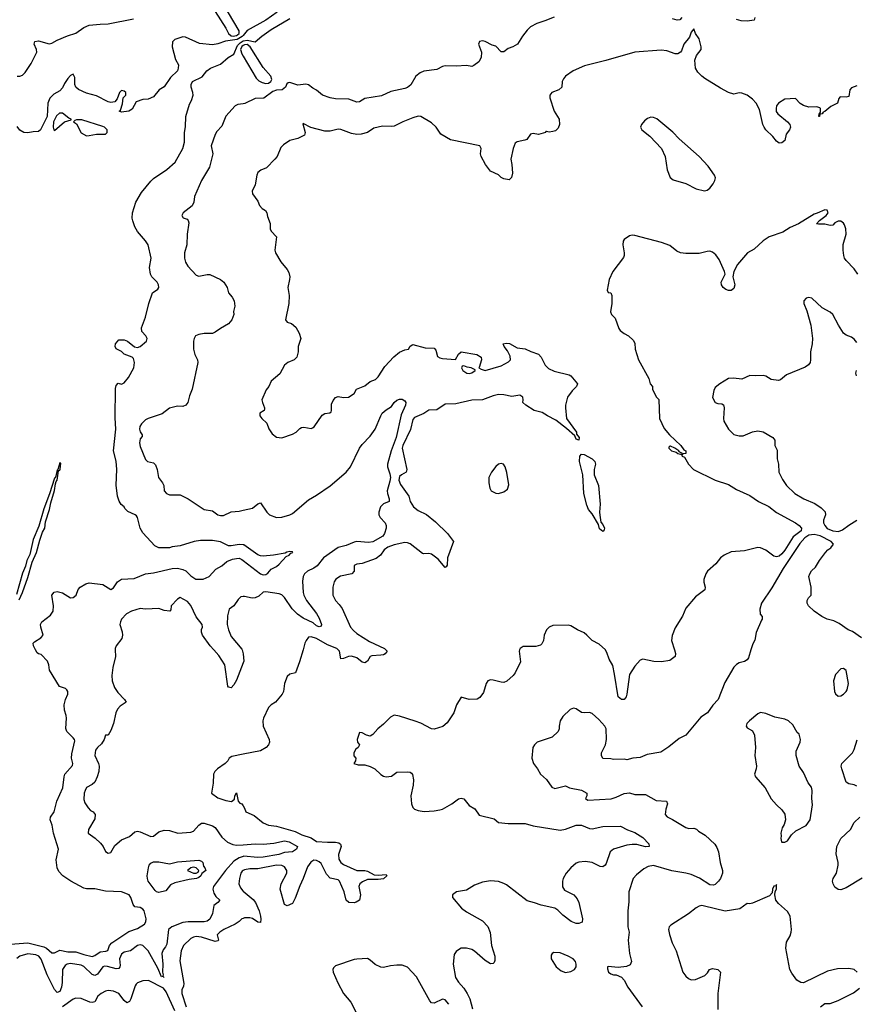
# Model space of a CAD drawing. Header units: inches. Extents: x 1384664 to 1536621, y 460766 to 646467.
# Tile 171 of 256: x 1458329 to 1464586, y 527350 to 534713. Entities that reach past the tile are written whole.
import ezdxf

# ---------------------------------------------------------------- set-up
doc = ezdxf.new("R2010")
doc.units = ezdxf.units.IN
doc.header["$MEASUREMENT"] = 0
for name, color, linetype in [('B4552', 7, 'Continuous'), ('B4553', 7, 'Continuous'), ('B4562', 7, 'Continuous'), ('B4563', 7, 'Continuous')]:
    doc.layers.add(name, color=color, linetype=linetype)

msp = doc.modelspace()

# ---------------------------------------------------------------- linework, layer by layer
at = {"layer": 'B4552', "color": 5}
for points, elevation in [([(1458261.1, 527798.9), (1458390, 527809.9), (1458510, 527780.3), (1458530, 527770), (1458570, 527735.8), (1458590, 527734.5), (1458630, 527756), (1458690, 527742.1), (1458750, 527743.2), (1458810, 527721.8), (1458871.2, 527708.8), (1458890, 527715), (1458930, 527742.6), (1458973.4, 527746.6), (1458987.9, 527752.1), (1458999.6, 527790), (1459018.3, 527810), (1459146.1, 527893.9), (1459210, 527916.7), (1459263.7, 527950), (1459272.9, 527967.1), (1459275.6, 527990), (1459259, 528050), (1459250, 528061.6), (1459230, 528074), (1459190, 528078), (1459177.1, 528097.1), (1459160.4, 528150), (1459146.8, 528170), (1459089.5, 528190.5), (1458970, 528196.3), (1458890, 528212.7), (1458830, 528214.4), (1458810, 528219.5), (1458710.5, 528270), (1458653, 528310), (1458622.6, 528342.6), (1458610, 528370.7), (1458602.2, 528430), (1458619, 528510), (1458582.2, 528630), (1458572.9, 528690), (1458557.1, 528730), (1458558.8, 528750), (1458588.2, 528790), (1458606.7, 528870), (1458652.8, 528970), (1458660.7, 529050), (1458668, 529070), (1458723.1, 529136.9), (1458725.6, 529150), (1458717.4, 529190), (1458717.9, 529222.1), (1458740.5, 529320.5), (1458740.2, 529330), (1458730, 529343.1), (1458682.4, 529390), (1458673.7, 529413.7), (1458679.7, 529490), (1458678, 529510), (1458664.2, 529550), (1458660.7, 529590), (1458671.1, 529630), (1458689.2, 529670), (1458688.9, 529690), (1458682.5, 529702.5), (1458671.3, 529711.3), (1458627.3, 529727.3), (1458552.9, 529850), (1458547.4, 529890), (1458536.5, 529916.5), (1458490, 529966), (1458470.7, 529970.7), (1458458.8, 529978.8), (1458448.1, 530000)], 640), ([(1459044.2, 530000), (1459044.6, 529950), (1459025.6, 529870), (1459019.3, 529810), (1459021.1, 529770), (1459039.4, 529719.4), (1459063, 529683), (1459112.7, 529630), (1459125.3, 529610), (1459080.2, 529579.8), (1459061.5, 529558.5), (1459049.1, 529530), (1459030, 529449), (1459010, 529397.2), (1458990, 529364), (1458970, 529362), (1458960.3, 529330), (1458941.8, 529298.2), (1458910.5, 529270), (1458897.1, 529250), (1458892, 529210), (1458919.4, 529150), (1458923.5, 529130), (1458921.1, 529090), (1458909.6, 529050.4), (1458890, 529011.3), (1458870, 528993.7), (1458830, 528970.8), (1458818.2, 528950), (1458812.3, 528930), (1458810, 528882), (1458817.4, 528857.4), (1458840.3, 528820.3), (1458859.8, 528799.8), (1458878, 528790), (1458894, 528770), (1458890, 528738), (1458843.1, 528656.9), (1458840.5, 528630), (1458892.7, 528592.7), (1458934.3, 528554.3), (1458953.4, 528530), (1458970, 528494), (1458990, 528480.5), (1459010, 528484.9), (1459041.3, 528538.7), (1459090, 528580.5), (1459150, 528606), (1459190, 528640.7), (1459210, 528644), (1459230, 528639.1), (1459310, 528604.9), (1459330, 528607.3), (1459370, 528639.1), (1459410, 528652.4), (1459450, 528650.5), (1459510.9, 528629.1), (1459610, 528637.6), (1459630, 528644.4), (1459670, 528690.3), (1459690, 528705.7), (1459710, 528704.9), (1459770, 528684.4), (1459790, 528672.7), (1459840.7, 528600.7), (1459883.8, 528563.8), (1459924.2, 528544.2), (1459950, 528539.7), (1460000, 528543.3)], 660), ([(1460000, 529904.2), (1459950, 529774.5), (1459930, 529738.4), (1459910, 529717.6), (1459890, 529722), (1459886, 529730), (1459862.9, 529890), (1459819.6, 529959.6), (1459781.2, 530000)], 660), ([(1459991.9, 530000), (1460000, 529970.9)], 660), ([(1460000, 529220.3), (1459915.5, 529204.5), (1459896, 529190), (1459886, 529170), (1459866, 529150), (1459807.7, 529110), (1459787.7, 529090), (1459778, 529070), (1459775.2, 529004.8), (1459764, 528930), (1459810, 528894), (1459870, 528873.4), (1459913.6, 528866.4), (1459935.3, 528884.7), (1459938, 528910), (1459950, 528932), (1459962, 528870), (1459975.3, 528855.3), (1459990.7, 528850), (1460000, 528834.6)], 680), ([(1460000, 528455.6), (1459970, 528445.3), (1459930, 528419.9), (1459867.4, 528350), (1459779.8, 528230), (1459774.6, 528210), (1459781.1, 528181.1), (1459796.4, 528156.4), (1459824.9, 528130), (1459810, 528111.8), (1459780.3, 528090), (1459771.2, 528030), (1459750, 527985.7), (1459730, 527971.8), (1459710, 527967.9), (1459590, 527966.7), (1459550, 527961.4), (1459467.2, 527930), (1459441.8, 527910), (1459430, 527799.3), (1459420.7, 527779.3), (1459401.4, 527758.6), (1459393.2, 527730), (1459399.2, 527650), (1459397.4, 527590), (1459403.1, 527570), (1459400.4, 527560.4), (1459410, 527549.8), (1459399.5, 527559.5), (1459390, 527555.8), (1459361.4, 527621.4), (1459290, 527750.7), (1459250, 527789.7), (1459230, 527794.3), (1459210, 527789.6), (1459158, 527750), (1459110, 527739.7), (1459090, 527724.7), (1459075.5, 527690), (1459079.7, 527640.3), (1459078.6, 527630), (1459070, 527617.6), (1459050, 527614.9), (1458986.1, 527633.9), (1458964.1, 527635.9), (1458950, 527629.8), (1458910, 527576.4), (1458890, 527566.7), (1458870, 527574.1), (1458810, 527631.8), (1458790, 527642), (1458710, 527654), (1458683.8, 527650), (1458670, 527641.1), (1458650.1, 527609.9), (1458647, 527513), (1458641.6, 527478.4), (1458630, 527446), (1458610, 527438.9), (1458590, 527460.8), (1458535, 527570), (1458490, 527688.3), (1458472.5, 527710), (1458450, 527719.2), (1458390, 527726.8), (1458330.4, 527710), (1458307.5, 527692.5)], 660), ([(1460000, 528350.2), (1459993.5, 528346.5), (1459982.5, 528330), (1459972.1, 528290), (1459968.3, 528250), (1459980.6, 528220.6), (1459997.6, 528197.6), (1460000, 528195.6)], 680), ([(1460000, 527992.7), (1459990, 527988.7), (1459971.3, 527970), (1459940.3, 527950), (1459856.4, 527910), (1459824.7, 527890), (1459806.7, 527870), (1459816.4, 527830), (1459810, 527824.2), (1459790, 527820.9), (1459690, 527852.7), (1459650, 527857.5), (1459630, 527853.2), (1459610, 527841.1), (1459554.6, 527790), (1459536.6, 527750), (1459525.7, 527674.3), (1459555.5, 527504.5), (1459554.4, 527485.6), (1459541.5, 527458.5), (1459543, 527430), (1459574.9, 527330)], 680), ([(1459490, 527301.8), (1459424.4, 527444.5), (1459404.5, 527470), (1459292.2, 527527.8), (1459250, 527526.2), (1459210, 527511.7), (1459200.2, 527499.8), (1459192.4, 527487.6), (1459159.8, 527390), (1459150, 527372.2), (1459130, 527361.5), (1459110, 527377.7), (1459069.6, 527430), (1459030, 527447.6), (1458990, 527452.1), (1458970, 527448.6), (1458937.6, 527430), (1458914, 527410), (1458890, 527367.6), (1458870, 527363.1), (1458854.1, 527365.9), (1458790, 527392.8), (1458750, 527394.8), (1458730, 527388), (1458650, 527330.6)], 680)]:
    msp.add_lwpolyline(points, dxfattribs=dict(at, elevation=elevation))
at = {"layer": 'B4552', "color": 5, "elevation": 640}
for points in [[(1459370, 528186.2), (1459351.7, 528191.7), (1459341.4, 528201.4), (1459290.8, 528270), (1459283.9, 528290), (1459282.5, 528310), (1459292.1, 528370), (1459297.6, 528390), (1459310, 528406), (1459330, 528415), (1459370, 528416), (1459450, 528400.8), (1459510, 528414.9), (1459670, 528427.6), (1459690, 528419.5), (1459699.5, 528410), (1459703.6, 528383.6), (1459714, 528370), (1459720.5, 528350), (1459691.9, 528328.1), (1459684.9, 528310), (1459670, 528298.4), (1459651, 528290), (1459596.3, 528283.7), (1459490, 528259.7), (1459457.6, 528242.4), (1459422.4, 528197.6)], [(1459630, 528375.6), (1459608.3, 528371.7), (1459584.7, 528350), (1459630, 528330.7), (1459650, 528330.7), (1459662.7, 528337.3), (1459669.3, 528350), (1459650, 528371.6)]]:
    msp.add_lwpolyline(points, close=True, dxfattribs=at)
at = {"layer": 'B4553', "color": 5}
for points, elevation in [([(1459750, 534836.2), (1459870.6, 534650.6), (1459891.9, 534610), (1459910, 534592.9), (1459924.6, 534590), (1459950, 534594.4), (1459958.8, 534601.2), (1459969.7, 534610), (1459970.3, 534630.3), (1459770, 534970)], 660), ([(1458310, 534291), (1458330, 534291), (1458350, 534298.8), (1458370, 534317.3), (1458414.4, 534385.6), (1458456.4, 534470), (1458454, 534490), (1458438.3, 534530), (1458441.2, 534550), (1458470, 534554.7), (1458550, 534533.7), (1458570, 534538.8), (1458610, 534560.8), (1458687.5, 534592.5), (1458750, 534612.9), (1458810, 534654), (1458850, 534671.8), (1458930, 534681.1), (1458990, 534681.8), (1459179.5, 534720.5)], 660), ([(1460000, 534595), (1459993.3, 534586.7), (1459955.8, 534564.2), (1459867.2, 534552.8), (1459810, 534532.3), (1459770, 534525.5), (1459674.9, 534534.9), (1459570, 534583.8), (1459550, 534586), (1459490, 534566.4), (1459472.5, 534547.5), (1459469.8, 534510), (1459495.6, 534415.6), (1459516.6, 534376.6), (1459515.4, 534350), (1459508.8, 534330), (1459458.2, 534281.8), (1459410, 534212), (1459371.1, 534188.9), (1459330, 534136), (1459290, 534118.8), (1459250, 534116), (1459200.2, 534099.8), (1459170, 534044.7), (1459146, 534030), (1459090, 534022), (1459074, 534030), (1459082, 534038), (1459096.9, 534083.1), (1459102, 534130), (1459122, 534150), (1459122, 534170), (1459110, 534178), (1459090, 534184.7), (1459075.3, 534170), (1459058, 534122), (1459039.7, 534100.3), (1459010, 534093.7), (1458990, 534099.5), (1458903.4, 534143.4), (1458830, 534164), (1458770, 534190.6), (1458748.4, 534210), (1458740.4, 534230), (1458741.1, 534281.1), (1458730, 534306), (1458710, 534296.3), (1458690, 534273), (1458664, 534236), (1458650, 534204.9), (1458630, 534180.5), (1458584, 534156), (1458554.1, 534125.8), (1458540.5, 534090), (1458534.5, 533990), (1458485.1, 533890), (1458470, 533876.4), (1458430, 533875.8), (1458390, 533867.9), (1458361, 533870), (1458330, 533886.3), (1458310, 533915.3)], 640), ([(1460000, 530786.7), (1459970, 530788.9), (1459910, 530777.6), (1459890, 530778.5), (1459830, 530809.4), (1459770, 530819), (1459680.7, 530819.3), (1459634, 530810), (1459530, 530778), (1459470, 530771.3), (1459450, 530764.7), (1459370, 530764.7), (1459339.6, 530779.6), (1459250, 530876), (1459230.5, 530910.5), (1459210.6, 530990), (1459202, 531002), (1459191.8, 531011.8), (1459136.7, 531036.7), (1459116.7, 531056.7), (1459110, 531070.8), (1459088.2, 531088.2), (1459072.2, 531112.2), (1459061.3, 531150), (1459051.7, 531231.7), (1459054.7, 531350), (1459051.2, 531411.2), (1459030.8, 531490), (1459049.3, 531650.7), (1459044.3, 531735.7), (1459045.5, 531954.5), (1459050, 531978), (1459066, 531994), (1459090, 531988.7), (1459110, 531998), (1459143.5, 532036.5), (1459182.8, 532110), (1459186.8, 532150), (1459179.8, 532179.8), (1459170.9, 532190.9), (1459110, 532212), (1459090, 532232), (1459051.6, 532251.6), (1459042, 532270), (1459044.7, 532290), (1459070, 532319.3), (1459110, 532319.6), (1459135.1, 532310), (1459186.8, 532266.8), (1459210, 532262.7), (1459230, 532269.2), (1459276.3, 532310), (1459283, 532330), (1459273.4, 532350), (1459241.7, 532381.7), (1459240.3, 532410), (1459270.2, 532489.8), (1459294, 532590), (1459323, 532670), (1459362, 532698), (1459370.6, 532710), (1459367.7, 532730), (1459358, 532750), (1459318, 532790), (1459307, 532810), (1459300.7, 532859.3), (1459312.4, 532930), (1459290.3, 533030), (1459270, 533060.7), (1459210, 533130.4), (1459190, 533165.5), (1459175, 533210), (1459170.9, 533230), (1459172.5, 533270), (1459198.3, 533350), (1459239.3, 533420.7), (1459310, 533506.9), (1459330, 533526.6), (1459430, 533594), (1459491.4, 533648.6), (1459550, 533749.3), (1459562.5, 533797.5), (1459562, 533870), (1459568.9, 533911.1), (1459572.4, 533990), (1459598.8, 534081.2), (1459613.4, 534110), (1459625.5, 534150), (1459624, 534170), (1459611, 534210), (1459611, 534230), (1459621.6, 534250), (1459692.8, 534287.2), (1459728.1, 534330), (1459756, 534350), (1459830, 534381.4), (1459889.2, 534430.8), (1459930, 534456.2), (1459959.1, 534520.9), (1459978.6, 534541.4), (1460000, 534554.2)], 640), ([(1460000, 534519.7), (1459990, 534513.6), (1459981, 534490), (1459990, 534456.9), (1460000, 534440.1)], 660), ([(1460000, 534084.6), (1459960.9, 534079.1), (1459941.6, 534070), (1459870, 533991.5), (1459842, 533918), (1459802.3, 533877.7), (1459790, 533855.1), (1459762.3, 533770), (1459772.6, 533710), (1459748.7, 533610), (1459688.7, 533510), (1459637, 533390), (1459630.4, 533349.6), (1459618.7, 533321.3), (1459551, 533270), (1459541, 533250), (1459551.1, 533231.1), (1459582, 533222), (1459590, 533212), (1459593.8, 533193.8), (1459582.7, 533110), (1459578.6, 533030), (1459562.7, 532970), (1459560.6, 532930), (1459570, 532900.5), (1459587.1, 532870), (1459650, 532801.8), (1459670, 532794.4), (1459730, 532807.6), (1459750, 532807), (1459830.7, 532770), (1459857.1, 532750), (1459880.7, 532710), (1459890.8, 532670), (1459918.3, 532638.3), (1459933.7, 532610), (1459937.6, 532570), (1459928.4, 532530), (1459930.4, 532510), (1459914.9, 532470), (1459890, 532439.5), (1459830, 532405.1), (1459790, 532375.6), (1459770, 532366.3), (1459710, 532366), (1459670, 532359.6), (1459644.9, 532350), (1459633.4, 532330), (1459628.7, 532310), (1459628, 532250), (1459639.1, 532210), (1459659.1, 532170), (1459662, 532150), (1459618.4, 531950), (1459598.8, 531901.2), (1459585.5, 531850), (1459570.5, 531830), (1459550, 531820.7), (1459510, 531823.7), (1459450, 531809.4), (1459393.7, 531766.3), (1459290, 531731.1), (1459270, 531720.5), (1459240.9, 531690), (1459228.9, 531670), (1459225.3, 531650), (1459230.4, 531630.4), (1459246, 531610), (1459244.7, 531595.3), (1459230, 531578), (1459226, 531550), (1459230, 531522), (1459270, 531424.7), (1459284.7, 531410), (1459330, 531398.8), (1459344.1, 531384.1), (1459356.3, 531350), (1459368.2, 531290), (1459398, 531250), (1459406.4, 531230), (1459410.5, 531190), (1459427.3, 531170), (1459450, 531159.5), (1459530, 531159.3), (1459590.3, 531130.3), (1459710, 531050.6), (1459770, 531040.5), (1459810, 531010.4), (1459830, 531004.9), (1459853.3, 531006.7), (1459910, 531033.4), (1459970, 531038), (1460000, 531045)], 660), ([(1458325.6, 530374.4), (1458351.2, 530430), (1458390, 530542.4), (1458422.5, 530657.5), (1458454.6, 530730), (1458478.6, 530821.4), (1458500.2, 530879.8), (1458516.5, 530910), (1458522.1, 530957.9), (1458552.5, 531050), (1458561, 531099.1), (1458590, 531193.2), (1458596.6, 531243.4), (1458601.2, 531258.8), (1458610.6, 531270), (1458620.2, 531339.7), (1458630, 531344.2), (1458632.2, 531352.2), (1458636.7, 531396.7), (1458630, 531399.1), (1458614, 531350), (1458618, 531342), (1458610, 531347.7), (1458599.4, 531300.6), (1458593.6, 531286.4), (1458590, 531286), (1458552.9, 531167.1), (1458510, 531056.3), (1458473.5, 530926.5), (1458430, 530825.5), (1458406.1, 530713.9), (1458383.7, 530670), (1458372.1, 530627.9), (1458350, 530574.9), (1458304.8, 530415.2)], 620), ([(1458448.1, 530000), (1458433, 530030), (1458430.6, 530050), (1458439.5, 530060.5), (1458487.3, 530090), (1458505.5, 530110), (1458486.7, 530170), (1458485.2, 530190), (1458494.9, 530210), (1458560.6, 530259.4), (1458580.3, 530290), (1458582.3, 530330), (1458570.8, 530410), (1458587.5, 530432.5), (1458610, 530437.2), (1458650, 530426.6), (1458710, 530389.6), (1458730, 530392), (1458750.4, 530410), (1458767.3, 530452.7), (1458780.5, 530470), (1458824.4, 530495.5), (1458850, 530502), (1458950, 530489.7), (1459010, 530451.8), (1459030, 530464.7), (1459059.7, 530510), (1459090, 530528.6), (1459185, 530535), (1459270, 530569.9), (1459330, 530576.3), (1459470, 530609.9), (1459510, 530611.3), (1459550, 530602.7), (1459571.7, 530591.7), (1459610, 530554), (1459647.3, 530530), (1459701, 530530), (1459745.3, 530550), (1459796.8, 530603.2), (1459840.3, 530630), (1459878.4, 530661.6), (1459921.2, 530678.8), (1459950, 530685.1), (1459970, 530685.4), (1459990, 530675.8), (1460000, 530668.2)], 640), ([(1459781.2, 530000), (1459752.7, 530030), (1459697.2, 530110), (1459687.8, 530132.2), (1459687.7, 530152.3), (1459695.1, 530170), (1459692.7, 530190), (1459650, 530247.8), (1459610, 530331.8), (1459583.5, 530363.5), (1459530, 530392.8), (1459510, 530379.7), (1459461.6, 530330), (1459458.8, 530301.2), (1459451.1, 530288.9), (1459410, 530296), (1459369.3, 530309.3), (1459270, 530306), (1459230, 530309.2), (1459164.7, 530290), (1459128, 530270), (1459091, 530230), (1459082, 530210), (1459077.3, 530190), (1459096.5, 530136.5), (1459099, 530110), (1459093.6, 530086.4), (1459051.8, 530030), (1459044.2, 530010), (1459044.2, 530000)], 660), ([(1460000, 530399.3), (1459983.6, 530396.4), (1459962, 530378), (1459930, 530329), (1459896, 530304), (1459884.2, 530255.8), (1459882, 530190), (1459890.3, 530150), (1459910, 530100.4), (1459990, 530006.8), (1459991.9, 530000)], 660)]:
    msp.add_lwpolyline(points, dxfattribs=dict(at, elevation=elevation))
at = {"layer": 'B4553', "color": 5, "elevation": 640}
for points in [[(1458650, 534015.4), (1458626.5, 534013.5), (1458605.5, 533994.5), (1458583.2, 533950), (1458578.4, 533910), (1458584, 533890), (1458590, 533884.9), (1458664, 533950), (1458714.6, 533965.4), (1458715.3, 533970), (1458696.6, 533976.6)], [(1458795.1, 533964.9), (1458755.2, 533964.8), (1458740.5, 533959.5), (1458731, 533950), (1458754.4, 533934.4), (1458790, 533867.3), (1458830, 533844), (1458850, 533847.3), (1458903.5, 533856.5), (1458970, 533857.6), (1458983.6, 533870), (1458983, 533890), (1458962.4, 533910), (1458950, 533915.7)]]:
    msp.add_lwpolyline(points, close=True, dxfattribs=at)
at = {"layer": 'B4562', "color": 5}
for points, elevation in [([(1460448, 530000), (1460422.3, 529910), (1460391.5, 529828.5), (1460350, 529819.8), (1460330, 529800.5), (1460310.3, 529750), (1460301.3, 529690), (1460291.6, 529668.4), (1460242.8, 529610), (1460210, 529589.5), (1460190.3, 529569.7), (1460153.4, 529490), (1460147.7, 529470), (1460148.9, 529430), (1460194.9, 529330), (1460197.1, 529310), (1460190.5, 529290), (1460173, 529270), (1460130, 529244.7), (1460000, 529220.3)], 680), ([(1460000, 529970.9), (1460000.2, 529970), (1460004.4, 529915.6), (1460000, 529904.2)], 660), ([(1461067.1, 530000), (1461077.1, 529990), (1461061.3, 529970), (1461050, 529964.8), (1461030, 529959.9), (1460963.2, 529956.8), (1460950.1, 529949.9), (1460930, 529916.4), (1460910, 529903.2), (1460890, 529909.8), (1460850, 529942), (1460810, 529952.6), (1460788.2, 529951.8), (1460750, 529937.1), (1460730, 529934.5), (1460720.2, 529990), (1460710.5, 530000)], 680), ([(1462068.1, 530000), (1462065.3, 529990), (1462073.4, 529910), (1462035.3, 529830), (1462020.5, 529810), (1461972.5, 529767.5), (1461950, 529756.9), (1461930, 529758), (1461870, 529774.3), (1461850, 529775.4), (1461830.3, 529769.7), (1461818, 529750), (1461798.5, 529681.5), (1461770, 529643.7), (1461750, 529632.3), (1461690, 529629.2), (1461630, 529648), (1461595.8, 529590), (1461576.9, 529530), (1461525.5, 529454.5), (1461492.8, 529427.2), (1461430, 529407), (1461410, 529409.5), (1461330, 529452), (1461287.9, 529467.9), (1461170, 529506), (1461130, 529511.5), (1461101.6, 529498.4), (1461050, 529445.6), (1461006.4, 529410), (1460970, 529367.6), (1460950, 529355.6), (1460922.6, 529362.6), (1460890, 529381.2), (1460870, 529382), (1460854, 529330), (1460856, 529310), (1460870.8, 529290), (1460860.7, 529270), (1460843, 529257), (1460829.1, 529230), (1460829.1, 529209.1), (1460843, 529190), (1460840.4, 529170), (1460828.4, 529150), (1460861.7, 529141.7), (1460910, 529139.8), (1460950, 529128.9), (1460985.7, 529110), (1461030, 529068.4), (1461050, 529055.9), (1461070, 529051.2), (1461110, 529057.4), (1461150, 529085.3), (1461230, 529088.9), (1461250, 529084.9), (1461258.6, 529078.6), (1461267.5, 529067.5), (1461273.1, 529030), (1461272, 528990), (1461253.4, 528910), (1461259.3, 528850), (1461270, 528820.7), (1461282.8, 528810), (1461310, 528798.7), (1461353.1, 528793.1), (1461430, 528797.3), (1461470, 528804.4), (1461490, 528810.2), (1461560.5, 528850), (1461610, 528885.8), (1461631.9, 528891.9), (1461650, 528885.7), (1461690, 528837.6), (1461732.1, 528812.1), (1461765.2, 528765.2), (1461878.3, 528738.3), (1461908.8, 528708.8), (1461982.1, 528702.1), (1462110, 528701.5), (1462170, 528683.8), (1462370, 528651.8), (1462410, 528659.7), (1462490, 528690.9), (1462530, 528690.2), (1462590, 528664.9), (1462610, 528663.2), (1462690, 528679.7), (1462822.8, 528682.8), (1462875.6, 528655.6), (1462930, 528634.6), (1462990, 528598.5), (1463034.3, 528550), (1463035.5, 528530), (1463010, 528526.9), (1462944.3, 528544.3), (1462910, 528545.2), (1462870, 528539.9), (1462769.2, 528510.8), (1462745.8, 528490), (1462715.7, 528404.3), (1462708.3, 528391.7), (1462690, 528378.3), (1462670, 528380.9), (1462610, 528410.5), (1462558.3, 528418.3), (1462510, 528412.6), (1462490, 528404.8), (1462450.1, 528370), (1462416.2, 528330), (1462392.7, 528290), (1462387.9, 528270), (1462387.9, 528227.9), (1462404.1, 528204.1), (1462473, 528170), (1462498.5, 528138.5), (1462511.7, 528111.7), (1462538.5, 527990), (1462534.5, 527965.5), (1462510, 527954), (1462490, 527955.1), (1462454.5, 527970), (1462390, 528016.4), (1462354.3, 528054.3), (1462330, 528068), (1462230, 528090.9), (1462179.3, 528110), (1462123.2, 528123.2), (1461970, 528242.4), (1461950, 528254.1), (1461910, 528267.8), (1461850, 528272.7), (1461790, 528262.7), (1461730, 528240.8), (1461670, 528202.5), (1461596, 528190), (1461564.9, 528170), (1461564.9, 528150), (1461634.4, 528070), (1461670, 528042.3), (1461790, 527973.4), (1461830, 527932.4), (1461846.5, 527886.5), (1461857.6, 527790), (1461883.2, 527710), (1461882, 527678), (1461876.9, 527663.1), (1461870, 527655.1), (1461850, 527653.3), (1461810, 527678.8), (1461730, 527747), (1461710, 527758.9), (1461670, 527770.8), (1461631.3, 527768.7), (1461617.4, 527762.6), (1461594, 527746), (1461578.5, 527721.5), (1461570.6, 527650), (1461588.9, 527550), (1461610, 527516), (1461651.4, 527471.4), (1461676.6, 527430), (1461694.3, 527390), (1461715.1, 527315.1)], 720), ([(1463798.2, 530000), (1463779.4, 529940.6), (1463770, 529927.3), (1463750, 529913.6), (1463710, 529903.5), (1463689.2, 529890.8), (1463669.3, 529870.7), (1463602.2, 529757.8), (1463553.1, 529630), (1463512.6, 529587.4), (1463473.1, 529530), (1463423.8, 529496.2), (1463310, 529362.7), (1463262, 529338), (1463184.1, 529275.9), (1463123.1, 529236.9), (1463021.1, 529218.9), (1462970, 529196), (1462914, 529190), (1462870, 529178), (1462850, 529184), (1462770, 529180.7), (1462750, 529186), (1462690, 529188.7), (1462679, 529210), (1462681.2, 529230), (1462709.3, 529290), (1462718, 529330), (1462715.6, 529410), (1462704.5, 529430), (1462660.1, 529480.1), (1462610, 529526), (1462590, 529532.3), (1462550, 529529.2), (1462530, 529532.7), (1462490, 529559.3), (1462470, 529565.2), (1462445.8, 529554.2), (1462390, 529502), (1462370.7, 529470), (1462363, 529430), (1462364, 529410), (1462356, 529390), (1462312.3, 529347.7), (1462198, 529310), (1462178.8, 529290), (1462167.7, 529270), (1462158.8, 529190), (1462170.5, 529150.5), (1462202.8, 529110), (1462224.7, 529070), (1462270, 529030.7), (1462310, 528974), (1462330, 528964.4), (1462410, 528982.8), (1462442, 528970), (1462530, 528950.5), (1462571, 528930), (1462570.8, 528910), (1462560.7, 528890), (1462576.8, 528876.8), (1462752.1, 528887.9), (1462790, 528898.8), (1462850, 528925.5), (1462890, 528931.8), (1462930, 528919.5), (1463010, 528919.6), (1463090, 528875.3), (1463166, 528870), (1463173.7, 528850), (1463160.8, 528810), (1463157, 528770), (1463171.3, 528751.3), (1463210, 528733.2), (1463310, 528673.4), (1463334.1, 528665.8), (1463370, 528668), (1463390, 528660.7), (1463405.4, 528645.4), (1463454.3, 528614.3), (1463526.6, 528546.6), (1463543.4, 528523.4), (1463556, 528490), (1463566.9, 528410), (1463584.4, 528350), (1463584.7, 528330), (1463570.2, 528290), (1463555.8, 528270), (1463530, 528246.2), (1463517.8, 528242.2), (1463490, 528242.4), (1463413.6, 528293.6), (1463350, 528321), (1463310, 528331.5), (1463207, 528347), (1463070, 528387.2), (1463030, 528380.5), (1462996.1, 528363.9), (1462940.9, 528319.1), (1462916.9, 528290), (1462883.6, 528190), (1462884, 528116), (1462877.6, 528050), (1462878, 527930), (1462886.7, 527890), (1462879.2, 527830), (1462890.3, 527730), (1462904.9, 527670), (1462894, 527646), (1462866.2, 527633.8), (1462806, 527626), (1462730, 527634), (1462724.7, 527630), (1462725.4, 527614.6), (1462732, 527590), (1462750, 527578), (1462770, 527571.3), (1462790, 527571), (1462830, 527554), (1462850, 527530.8), (1462877.7, 527477.7), (1462984, 527330)], 740), ([(1463226.2, 530000), (1463234.6, 529974.6), (1463230.6, 529950), (1463190, 529920.5), (1463128.8, 529911.2), (1463072.7, 529912.7), (1462990, 529931.2), (1462970, 529923.6), (1462930, 529878.3), (1462890, 529817), (1462870, 529668.7), (1462864.9, 529650), (1462850, 529629.6), (1462830, 529629.7), (1462804.8, 529650), (1462778.5, 529818.5), (1462764, 529884), (1462737.5, 529930), (1462721, 529981), (1462710, 529999.5), (1462709.5, 530000)], 720), ([(1464590, 528981.7), (1464570, 528991.1), (1464530, 528998.9), (1464511.1, 529011.1), (1464476.9, 529110), (1464473.5, 529130), (1464477.6, 529150), (1464557.2, 529230), (1464570, 529255.5), (1464591.5, 529328.5)], 740), ([(1460000, 528834.6), (1460010, 528818), (1460020.5, 528790), (1460082.2, 528762.2), (1460150, 528708.4), (1460190, 528690.2), (1460250, 528681.5), (1460390, 528643.3), (1460438.2, 528618.2), (1460510, 528596.1), (1460550, 528567.4), (1460630, 528561.5), (1460690, 528563.3), (1460716.9, 528556.9), (1460728.6, 528548.6), (1460733.5, 528530), (1460713.8, 528470), (1460716.7, 528436.7), (1460730.2, 528410), (1460750, 528394.4), (1460850, 528350.1), (1460910, 528351.7), (1460930, 528346.6), (1460979.3, 528319.3), (1461010, 528315), (1461070, 528321), (1461073.7, 528310), (1461050, 528288.9), (1461010, 528282.5), (1460930, 528283.4), (1460893.6, 528266.4), (1460873.2, 528250), (1460865.8, 528230), (1460877.4, 528170), (1460870.4, 528129.6), (1460846.7, 528113.3), (1460830, 528109.7), (1460790, 528111.5), (1460770, 528129.6), (1460755.2, 528190), (1460720.3, 528270), (1460710, 528280.9), (1460650, 528293.6), (1460623.1, 528323.1), (1460583.4, 528403.4), (1460570, 528415.7), (1460550, 528424.5), (1460530, 528427), (1460506.6, 528413.4), (1460481.7, 528378.3), (1460450.2, 528290), (1460423.2, 528236.8), (1460390, 528142.9), (1460370, 528103.7), (1460330, 528087), (1460310, 528096), (1460277, 528210), (1460284.2, 528250), (1460326.8, 528330), (1460326.8, 528350), (1460310, 528377.2), (1460290, 528388.8), (1460250, 528391), (1460110, 528362.8), (1460050, 528363.4), (1460010, 528356), (1460000, 528350.2)], 680), ([(1464630, 528293.3), (1464510, 528221.3), (1464470, 528207.3), (1464449.6, 528209.6), (1464425.6, 528225.6), (1464412.3, 528250), (1464407.3, 528270), (1464412.3, 528290), (1464436.9, 528330), (1464451.2, 528390), (1464451.2, 528410), (1464435.8, 528475.8), (1464439.3, 528530), (1464470.6, 528589.4), (1464541.5, 528658.5), (1464570.6, 528709.4), (1464613.3, 528750)], 740), ([(1460000, 528543.3), (1460089.7, 528549.7), (1460150, 528547), (1460230, 528555.3), (1460310, 528572.3), (1460344.3, 528564.3), (1460407.6, 528530), (1460399.2, 528510), (1460370, 528490.7), (1460310, 528485.2), (1460267.2, 528470), (1460150, 528450.6), (1460110, 528449.1), (1460003.3, 528456.7), (1460000, 528455.6)], 660), ([(1460000, 528195.6), (1460074, 528134), (1460092, 528112), (1460119, 528050), (1460130.2, 528010), (1460133.7, 527986.3), (1460130, 527961.2), (1460110, 527964.5), (1460070.8, 527990.8), (1460050, 527996.4), (1460010, 527996.8), (1460000, 527992.7)], 680), ([(1464593.2, 527590), (1464570, 527609.4), (1464530, 527617.6), (1464445.2, 527614.8), (1464370, 527598), (1464190, 527509.5), (1464170, 527512), (1464140.9, 527530), (1464102.9, 527582.9), (1464089.8, 527609.8), (1464059.3, 527770), (1464064.4, 527815.6), (1464090, 527861), (1464098.7, 527890), (1464101.3, 527910), (1464092.3, 528010), (1464070, 528044.5), (1464003.6, 528103.6), (1463982.7, 528130), (1463977.2, 528170), (1463979, 528190), (1463990, 528214), (1463990, 528246), (1463983.6, 528236.4), (1463970, 528234), (1463958.8, 528210), (1463956, 528184), (1463937.5, 528162.5), (1463810, 528106), (1463790, 528101.2), (1463770, 528104), (1463714.9, 528065.1), (1463605.8, 528045.8), (1463450, 528084), (1463430, 528087.8), (1463410, 528085.1), (1463387.3, 528072.7), (1463330, 528025.6), (1463197.5, 527942.5), (1463187.3, 527930), (1463180.7, 527910), (1463187.7, 527872.3), (1463208.4, 527810), (1463237.6, 527750), (1463288.8, 527590), (1463310, 527560.5), (1463330, 527542), (1463350, 527533.4), (1463383.2, 527536.8), (1463453.6, 527566.4), (1463474, 527586), (1463489, 527610), (1463510, 527618.8), (1463550.8, 527610.8), (1463571, 527591), (1463550.8, 527430), (1463551, 527310)], 760), ([(1461538.9, 527350), (1461510, 527383.7), (1461490, 527389.4), (1461430, 527358.4), (1461410, 527362), (1461395.3, 527375.3), (1461295.6, 527555.6), (1461230, 527628.3), (1461190, 527643.5), (1461150, 527644), (1461101.2, 527638.8), (1461050, 527624.7), (1461030, 527626.6), (1460988, 527648), (1460950, 527681.3), (1460930, 527692), (1460850, 527688.3), (1460830, 527685.4), (1460690, 527637.6), (1460676.7, 527623.3), (1460672.2, 527610), (1460673.7, 527590), (1460708.1, 527510), (1460750, 527430.4), (1460804.9, 527364.9), (1460864.4, 527250)], 720), ([(1464318, 527330), (1464350, 527356), (1464390, 527357.3), (1464450, 527377.3), (1464563.6, 527436.4), (1464609.3, 527470)], 760)]:
    msp.add_lwpolyline(points, dxfattribs=dict(at, elevation=elevation))
for points, elevation in [([(1464490, 529862), (1464470, 529859), (1464430, 529817.2), (1464414.9, 529770), (1464423.8, 529690), (1464430, 529672.7), (1464450, 529654.9), (1464470, 529656.5), (1464490, 529668.5), (1464510.8, 529689.2), (1464517.4, 529702.6), (1464526.3, 529750), (1464510, 529846)], 760), ([(1463870, 529533), (1463850, 529523.6), (1463786, 529470), (1463768, 529450), (1463762.8, 529430), (1463770, 529418), (1463810, 529396), (1463823.4, 529363.4), (1463832.4, 529270), (1463827, 529210), (1463838.7, 529130), (1463837.6, 529110), (1463823.8, 529070), (1463832.2, 529050), (1463904.9, 528970), (1463950, 528886), (1463990, 528841), (1464030, 528804.7), (1464050, 528772), (1464056, 528730), (1464046.4, 528693.6), (1464031.3, 528670), (1464021, 528630), (1464024.7, 528610), (1464021, 528590), (1464026, 528566), (1464030, 528562), (1464050, 528562), (1464070, 528572), (1464102, 528618), (1464132.9, 528647.1), (1464210, 528687.3), (1464240.9, 528730), (1464258.9, 528841.1), (1464254, 528890), (1464256.3, 528950), (1464250, 528972.7), (1464226, 529006), (1464190, 529084), (1464159.6, 529130), (1464135.6, 529210), (1464137.2, 529242.8), (1464165.2, 529310), (1464169.2, 529330), (1464157.2, 529370), (1464144, 529384), (1464110, 529440.5), (1464079.6, 529470), (1464050, 529483.1), (1463977.1, 529497.1), (1463910, 529526)], 760), ([(1462322.5, 527737.5), (1462311.3, 527730), (1462303.5, 527716.5), (1462302.8, 527690), (1462340.7, 527630), (1462379.5, 527599.5), (1462410, 527588.8), (1462450, 527594.4), (1462478, 527610), (1462489.5, 527630), (1462491.8, 527650), (1462486.6, 527670), (1462469.3, 527690), (1462431.2, 527711.2), (1462370, 527734)], 740)]:
    msp.add_lwpolyline(points, close=True, dxfattribs=dict(at, elevation=elevation))
at = {"layer": 'B4563', "color": 5}
for points, elevation in [([(1460254.8, 534770), (1460169.8, 534710), (1460030, 534632.1), (1460000, 534595)], 640), ([(1462326.6, 534733.4), (1462256.2, 534703.8), (1462195.6, 534684.4), (1462150, 534660.7), (1462123.7, 534636.3), (1462088.2, 534590), (1462052.7, 534530), (1462017.3, 534510), (1461981.9, 534498.1), (1461950, 534473.6), (1461930, 534472.7), (1461890, 534516), (1461862.9, 534522.9), (1461811.3, 534551.3), (1461790, 534554.5), (1461768.5, 534551.5), (1461760.7, 534530), (1461781.6, 534470), (1461779.1, 534430), (1461761.7, 534398.3), (1461726, 534370), (1461710, 534364.2), (1461669.9, 534369.9), (1461593.7, 534366.3), (1461511.2, 534368.8), (1461490, 534363.2), (1461450, 534340.7), (1461351.1, 534328.9), (1461323.3, 534316.7), (1461291.6, 534290), (1461253.5, 534226.5), (1461230, 534205.8), (1461210, 534197.7), (1461103.8, 534176.2), (1461035.8, 534144.2), (1460910, 534124.2), (1460870, 534100.3), (1460850, 534096.4), (1460790, 534119.7), (1460690, 534120.9), (1460650, 534128.5), (1460592.7, 534150), (1460550, 534186), (1460520.7, 534200.7), (1460490, 534226.6), (1460470, 534231.8), (1460410, 534224.5), (1460350, 534244), (1460338, 534242), (1460326.4, 534233.6), (1460316, 534210), (1460291.3, 534190), (1460250, 534185.2), (1460223, 534177), (1460153.9, 534126.1), (1460090, 534123.1), (1460013.5, 534086.5), (1460000, 534084.6)], 660), ([(1460000, 534554.2), (1460003.7, 534556.3), (1460030, 534561), (1460090, 534546.9), (1460139, 534590), (1460210, 534640.1), (1460350, 534721.6)], 640), ([(1463281, 534730), (1463266.8, 534713.2), (1463246, 534710), (1463210, 534719.3)], 660), ([(1463826.8, 534730), (1463822, 534710), (1463770, 534702.9), (1463725.2, 534705.2), (1463690, 534715.3)], 660), ([(1464590, 534219.3), (1464550, 534202.7), (1464537.3, 534190), (1464530, 534138), (1464510, 534133.2), (1464464.5, 534135.5), (1464455.3, 534124.7), (1464444.7, 534090), (1464395.8, 534064.2), (1464350, 534026), (1464336.9, 534023.1), (1464330, 534008.7), (1464312.7, 534007.3), (1464310, 533988.7), (1464306, 533990), (1464308, 534008), (1464318, 534022), (1464318, 534050), (1464314, 534054), (1464290, 534062), (1464230, 534059.3), (1464190, 534071.6), (1464166.9, 534086.9), (1464130, 534123.7), (1464050, 534118.9), (1464004.6, 534090), (1463990, 534068.7), (1463985.3, 534050), (1463986.7, 534026.7), (1463999.1, 534010), (1464070.3, 533950.4), (1464087.7, 533930), (1464094, 533910), (1464086.8, 533890), (1464062.4, 533857.6), (1464050.4, 533810), (1464030, 533791.6), (1464010, 533789.7), (1463990, 533804.7), (1463960.3, 533840.3), (1463910, 533888.7), (1463895.5, 533910), (1463885.7, 533930), (1463862.3, 534042.3), (1463836.5, 534090), (1463810, 534119.5), (1463770, 534147.9), (1463730, 534164), (1463710, 534166.6), (1463670, 534157), (1463629.3, 534170), (1463570, 534201.1), (1463453.5, 534273.5), (1463429.6, 534290), (1463399.8, 534319.8), (1463382.5, 534350), (1463379.1, 534410), (1463390, 534445.3), (1463425.7, 534490), (1463425.7, 534510), (1463410, 534569.3), (1463382, 534610), (1463370, 534645.2), (1463350, 534620.9), (1463337.4, 534582.6), (1463296.9, 534530), (1463278.3, 534481.7), (1463270, 534469.8), (1463250, 534457.6), (1463230, 534457.7), (1463170, 534481.3), (1463125.9, 534485.9), (1462929.3, 534470.7), (1462711.7, 534408.3), (1462551.9, 534368.1), (1462468.8, 534331.2), (1462410.8, 534290), (1462394.8, 534270), (1462386.8, 534250), (1462382.8, 534210), (1462361, 534190), (1462310, 534169.4), (1462294.9, 534150), (1462294.9, 534130), (1462326.3, 534030), (1462362.4, 533970), (1462366.4, 533930), (1462357.3, 533902.7), (1462337, 533883), (1462316.5, 533876.5), (1462290, 533873.2), (1462270, 533878), (1462263.6, 533876.4), (1462262, 533870), (1462210, 533856), (1462170, 533861.2), (1462150, 533857.2), (1462121.4, 533818.6), (1462108.1, 533811.9), (1462050, 533799.6), (1462034, 533790), (1462019.1, 533750), (1462002.8, 533670), (1462010.8, 533630), (1462014.4, 533565.6), (1462006.4, 533533.6), (1461990, 533515.3), (1461950, 533524), (1461930, 533534), (1461910, 533553.2), (1461850, 533581.2), (1461812.7, 533630), (1461779.3, 533690), (1461775.1, 533710), (1461780.9, 533750), (1461771, 533771), (1461550, 533816), (1461478, 533858), (1461442.7, 533910), (1461410, 533942.7), (1461329.4, 533989.4), (1461310, 533991.8), (1461270, 533979.7), (1461194, 533950), (1461130, 533916.9), (1461110, 533913.6), (1461043.4, 533916.6), (1460978, 533902), (1460930.3, 533869.7), (1460882.3, 533857.7), (1460850, 533856), (1460810, 533861.7), (1460730, 533892.4), (1460710, 533895.1), (1460650, 533880.4), (1460610, 533879.7), (1460506.7, 533906.7), (1460450, 533937), (1460445.5, 533934.5), (1460464.4, 533870), (1460458, 533850), (1460410, 533825.1), (1460350.5, 533809.5), (1460301.6, 533778.4), (1460283.1, 533756.9), (1460254.9, 533690), (1460238, 533670), (1460174.7, 533605.3), (1460132.2, 533587.8), (1460110.4, 533569.6), (1460102, 533550), (1460090, 533478), (1460068, 533430), (1460070.7, 533410), (1460110, 533356), (1460123.4, 533323.4), (1460142.4, 533302.4), (1460167.5, 533287.5), (1460177.3, 533270), (1460182.5, 533242.5), (1460202.8, 533190), (1460202.8, 533150), (1460210, 533132), (1460250.7, 533090), (1460237.3, 532990), (1460242.8, 532970), (1460282, 532902), (1460330, 532845.5), (1460342.2, 532822.2), (1460348.9, 532790), (1460347.4, 532770), (1460334, 532710), (1460344, 532650), (1460342, 532590), (1460318, 532470), (1460330, 532450.8), (1460361.3, 532441.3), (1460394.6, 532414.6), (1460419.3, 532370), (1460430.7, 532330), (1460411, 532270), (1460410.7, 532230), (1460400.7, 532190), (1460382.8, 532170), (1460334.8, 532150), (1460310.6, 532130), (1460274.4, 532065.6), (1460211, 532009), (1460191.3, 531970), (1460173.4, 531946.6), (1460140.5, 531870), (1460143.8, 531850), (1460160.7, 531810), (1460159.8, 531800.2), (1460158, 531790), (1460124.7, 531770), (1460126, 531750), (1460141, 531730), (1460177.1, 531697.1), (1460192.7, 531652.7), (1460216.8, 531616.8), (1460250, 531591), (1460290, 531587.3), (1460370, 531614.4), (1460397.2, 531630), (1460423.6, 531656.4), (1460437, 531663), (1460454.8, 531665.2), (1460510, 531656.5), (1460518.7, 531661.3), (1460530.5, 531669.5), (1460590, 531755.3), (1460610, 531768.1), (1460647.4, 531772.6), (1460658, 531782), (1460661.5, 531790), (1460661.2, 531838.8), (1460673.2, 531866.8), (1460690, 531888.4), (1460710, 531894.9), (1460750, 531887.2), (1460789.3, 531890.7), (1460830, 531918), (1460849.1, 531950.9), (1460910, 531974.4), (1460950, 532008.2), (1460990, 532023.7), (1461010, 532042.4), (1461059.6, 532120.4), (1461127.3, 532192.7), (1461170, 532227), (1461210, 532244.9), (1461238, 532250), (1461250, 532272), (1461270, 532284.7), (1461360.3, 532260.3), (1461430, 532256.3), (1461442, 532242), (1461454, 532194), (1461470, 532184), (1461490, 532180.7), (1461588.7, 532171.3), (1461610, 532211), (1461629.8, 532230.2), (1461749, 532209), (1461779.3, 532190), (1461781.6, 532170), (1461766.4, 532113.6), (1461762, 532110), (1461779.1, 532099.1), (1461810.3, 532090.3), (1461930, 532124.8), (1461985.9, 532154.1), (1461998.5, 532170), (1461997.9, 532197.9), (1461978, 532238), (1461952.4, 532270), (1461944.5, 532290), (1461966.1, 532293.8), (1461991.1, 532291.1), (1462050, 532260.6), (1462110, 532253.2), (1462151.9, 532231.9), (1462210, 532212.3), (1462230, 532190.3), (1462259.7, 532130), (1462284.3, 532104.3), (1462325.7, 532085.7), (1462438, 532058), (1462450.4, 532050), (1462500.7, 531990), (1462494, 531970), (1462462, 531938), (1462426, 531890), (1462410.6, 531830), (1462410.6, 531810), (1462419.1, 531730), (1462492.4, 531630), (1462493.2, 531613.2), (1462512.2, 531590), (1462510, 531569.4), (1462490, 531575.3), (1462480.4, 531600.4), (1462417.4, 531657.4), (1462338.6, 531718.6), (1462275.4, 531750), (1462236.5, 531776.5), (1462177, 531790), (1462114, 531830), (1462092.3, 531850), (1462095.1, 531870), (1462091.6, 531890), (1462070, 531905.1), (1462010, 531895.4), (1461950, 531907.9), (1461910, 531909.9), (1461870, 531901.2), (1461790, 531871.3), (1461710, 531867.3), (1461590, 531839.8), (1461510, 531838.5), (1461450, 531796.9), (1461390, 531793.6), (1461350.3, 531769.6), (1461281.7, 531738.3), (1461270, 531722.7), (1461251.7, 531648.3), (1461195.4, 531530), (1461190.2, 531510), (1461223.5, 531350), (1461221.4, 531338.6), (1461218.3, 531330), (1461183.6, 531310), (1461170, 531296.4), (1461165.4, 531270), (1461177.6, 531237.6), (1461238.7, 531150), (1461249.2, 531110), (1461274.5, 531070), (1461310, 531042.1), (1461372.6, 531012.6), (1461437.8, 530957.8), (1461528.9, 530870), (1461573, 530810), (1461527.3, 530690), (1461524.9, 530635.1), (1461519.2, 530620.8), (1461510, 530615.8), (1461458.9, 530678.9), (1461410, 530716.4), (1461390, 530722.1), (1461350, 530719.5), (1461342.6, 530722.6), (1461250, 530794.7), (1461230, 530801.9), (1461210, 530802.9), (1461130, 530787.2), (1461081.8, 530770), (1461054.8, 530750), (1461027.3, 530710), (1460995.7, 530684.3), (1460890, 530647.8), (1460850, 530642.4), (1460830, 530632), (1460830.3, 530590), (1460812.4, 530570), (1460727.7, 530552.3), (1460692.9, 530530), (1460681.8, 530510), (1460672, 530470), (1460670.2, 530410), (1460690, 530370.4), (1460719.6, 530339.6), (1460739.6, 530310), (1460804.2, 530170), (1460824.4, 530144.4), (1460850, 530122), (1460944, 530064), (1461057.1, 530010), (1461067.1, 530000)], 680), ([(1460000, 534440.1), (1460096.9, 534276.9), (1460117.3, 534257.3), (1460143, 534243), (1460170, 534236.4), (1460190, 534238.3), (1460207.6, 534250), (1460215.1, 534265), (1460208.1, 534290), (1460150, 534354.9), (1460052.8, 534510), (1460030, 534528.1), (1460010, 534525.8), (1460000, 534519.7)], 660), ([(1464596.8, 532810), (1464570, 532849.7), (1464510, 532912.3), (1464497.6, 532930), (1464491.6, 532950), (1464486.6, 532990), (1464487.6, 533032.4), (1464509.7, 533110.3), (1464506.9, 533150), (1464498.2, 533178.2), (1464490, 533193), (1464470, 533206.9), (1464450, 533206.6), (1464425.8, 533194.2), (1464410, 533177), (1464390, 533173.6), (1464350, 533183.5), (1464303.2, 533183.2), (1464288, 533188), (1464310, 533211.3), (1464361.2, 533250), (1464375.1, 533270), (1464368.9, 533288.9), (1464350, 533292.7), (1464294, 533266), (1464270, 533259.3), (1464152.2, 533187.8), (1464090, 533159.5), (1464035.6, 533124.4), (1463934.8, 533090), (1463890, 533060.9), (1463822, 532998), (1463771.3, 532970), (1463697.5, 532882.5), (1463670.8, 532830), (1463662.8, 532790), (1463678, 532730), (1463670, 532704), (1463650, 532687), (1463630, 532687.3), (1463610, 532696), (1463589.2, 532710), (1463577.2, 532730), (1463576, 532750), (1463604, 532810), (1463599, 532830), (1463560.2, 532920.2), (1463535.1, 532955.1), (1463510, 532975.7), (1463490, 532981.7), (1463470, 532980.6), (1463410, 532964.6), (1463310, 532964.6), (1463270, 532969.8), (1463243.1, 532983.1), (1463190, 533024.7), (1463130, 533048.2), (1462930, 533099.5), (1462910, 533102.7), (1462890, 533097.2), (1462850.4, 533069.6), (1462843.1, 533056.9), (1462840.3, 533030), (1462850.4, 532969.6), (1462850.4, 532950), (1462844.6, 532935.4), (1462766, 532830), (1462737.1, 532770), (1462722, 532690), (1462730, 532674), (1462751.1, 532671.1), (1462758, 532650), (1462757.6, 532590), (1462748.2, 532528.2), (1462754.8, 532510), (1462781.4, 532481.4), (1462810, 532404.7), (1462821, 532390), (1462850, 532366), (1462882, 532350), (1462916.9, 532316.9), (1462930, 532294), (1462931.6, 532248.4), (1462956, 532170), (1463034.8, 532030), (1463044.7, 531990), (1463062, 531970), (1463062, 531950), (1463090, 531894), (1463110, 531874), (1463114.8, 531730), (1463150, 531657.1), (1463189.3, 531609.3), (1463274, 531530), (1463296.3, 531496.3), (1463310.6, 531490), (1463312, 531470), (1463290, 531466), (1463282, 531458), (1463284.7, 531450), (1463301, 531441), (1463330.3, 531390), (1463367.5, 531350), (1463530, 531268.6), (1463630, 531237.2), (1463690, 531200.2), (1463790, 531155.8), (1463854.7, 531110), (1463931.8, 531071.8), (1463990, 531027.7), (1464130.1, 530950.1), (1464158, 530930), (1464175.6, 530910), (1464173.3, 530890), (1464114.7, 530845.3), (1464050, 530745.4), (1464030, 530718.3), (1464010, 530700.8), (1463990, 530696.5), (1463970, 530701.8), (1463910, 530746), (1463870, 530762.6), (1463850, 530765.7), (1463750, 530741.5), (1463650, 530733.3), (1463597.5, 530710), (1463570.8, 530690), (1463535, 530645), (1463472.4, 530590), (1463459.8, 530570), (1463446.2, 530526.2), (1463445.8, 530505.8), (1463455.3, 530470), (1463452.4, 530450), (1463382.7, 530397.3), (1463310, 530312.7), (1463287, 530252.9), (1463230, 530166.6), (1463208.8, 530108.8), (1463203, 530070), (1463226.2, 530000)], 720), ([(1464590, 532298.3), (1464570, 532323.5), (1464550, 532338.9), (1464510, 532353.3), (1464489.8, 532369.8), (1464451.6, 532430), (1464409.2, 532510), (1464390, 532526), (1464330, 532559.3), (1464253.2, 532630), (1464230, 532635.1), (1464210, 532631.2), (1464193.4, 532610), (1464193.4, 532590), (1464216.2, 532536.2), (1464246.3, 532430), (1464258.5, 532330), (1464256.5, 532290), (1464242.4, 532230), (1464244.4, 532170), (1464240.5, 532150), (1464227.5, 532132.5), (1464204.2, 532115.8), (1464063.4, 532056.6), (1464019.1, 532020.9), (1464004, 532016), (1463950, 532023.7), (1463910, 532047), (1463890, 532053.6), (1463829.4, 532049.4), (1463790, 532052.3), (1463730, 532025.2), (1463666.4, 532033.6), (1463630, 532029), (1463564.7, 531990), (1463530, 531962), (1463519.8, 531940.2), (1463511.1, 531888.9), (1463530.5, 531850.5), (1463550, 531843), (1463579.9, 531839.9), (1463592.5, 531832.5), (1463597.6, 531810), (1463592, 531732), (1463594.4, 531710), (1463628.8, 531650), (1463670, 531611.6), (1463710, 531600.2), (1463739.8, 531600.2), (1463810, 531630.4), (1463850, 531638), (1463890.3, 531630.3), (1463961, 531590), (1463976, 531570), (1463976, 531530), (1463993.4, 531493.4), (1463994, 531430), (1464004, 531390), (1464006.7, 531330), (1464033.8, 531273.8), (1464064.9, 531230), (1464126, 531170), (1464192.4, 531130), (1464275, 531095), (1464322.8, 531062.8), (1464354, 531034), (1464356.3, 531010), (1464340.3, 530970), (1464340.9, 530950), (1464350.1, 530930), (1464368.8, 530908.8), (1464410, 530891.3), (1464453.4, 530886.6), (1464482, 530897.9), (1464530, 530933.9), (1464590, 530970.1)], 740), ([(1464586, 532050), (1464582.6, 532070), (1464586.9, 532090)], 740), ([(1460000, 531045), (1460070, 531061.3), (1460110, 531092.4), (1460130, 531100.7), (1460177.6, 531030), (1460196.3, 531010), (1460250, 530990.3), (1460290, 530994.3), (1460350, 531010.2), (1460370, 531021.2), (1460490, 531123.2), (1460550, 531158.3), (1460650, 531227.9), (1460770.4, 531329.6), (1460804.1, 531370), (1460871.4, 531510), (1460890, 531536.2), (1460950, 531597.8), (1460986.5, 531650), (1461029, 531751), (1461041.1, 531770), (1461070, 531795.9), (1461110, 531820.8), (1461130.7, 531850), (1461150, 531867), (1461170, 531874.4), (1461190, 531874.5), (1461210, 531862.9), (1461216.5, 531850), (1461214.8, 531830), (1461181.7, 531758.3), (1461144.5, 531590), (1461106.1, 531490), (1461081, 531390), (1461080.5, 531370), (1461097.8, 531317.8), (1461101.3, 531290), (1461098.3, 531261.7), (1461078.5, 531190), (1461079, 531170), (1461092.2, 531130), (1461092.4, 531110), (1461050, 531091.6), (1461038.6, 531081.4), (1461028.6, 531070), (1461015, 531030), (1461016, 531010), (1461024.5, 530990), (1461063.2, 530950), (1461071, 530930), (1461069.2, 530910), (1461057.8, 530870), (1461044.6, 530850), (1460970, 530808.9), (1460937.3, 530802.7), (1460850.1, 530809.9), (1460830, 530807.2), (1460770, 530782.3), (1460710, 530765.3), (1460600.2, 530690), (1460552.7, 530630), (1460530, 530610.9), (1460482.4, 530590), (1460458.3, 530570), (1460448, 530550), (1460444.7, 530515.3), (1460450.2, 530430.1), (1460455.2, 530410), (1460475.2, 530370), (1460550, 530271.8), (1460570, 530237.1), (1460586, 530190), (1460582.8, 530177.2), (1460570, 530172), (1460550, 530181.5), (1460523.5, 530203.5), (1460450, 530239), (1460406.7, 530266.7), (1460367, 530307), (1460310, 530391.6), (1460290, 530411.5), (1460270, 530419.2), (1460170, 530434.5), (1460150, 530431.2), (1460118.3, 530401.7), (1460090, 530389), (1460068.4, 530388.4), (1460010, 530401), (1460000, 530399.3)], 660), ([(1464625.4, 530090), (1464558, 530138), (1464524.4, 530150), (1464458.1, 530198.1), (1464416.7, 530216.7), (1464368.8, 530230), (1464328.3, 530250), (1464269.8, 530290), (1464227, 530330), (1464219.3, 530350), (1464219, 530370), (1464229.3, 530390.7), (1464248.7, 530410), (1464248.7, 530470), (1464229.5, 530549.5), (1464237.2, 530570), (1464250, 530590.6), (1464279.6, 530620.4), (1464309.6, 530670), (1464354.5, 530730), (1464372.7, 530750), (1464395.8, 530764.2), (1464416.3, 530790), (1464398, 530810), (1464314.4, 530854.4), (1464270, 530864), (1464230, 530859), (1464200.5, 530839.5), (1464164.5, 530795.5), (1464038.3, 530610), (1463955, 530465), (1463875.5, 530350), (1463864.4, 530304.4), (1463867.3, 530267.3), (1463882, 530250), (1463882, 530230), (1463876, 530224), (1463838, 530130), (1463827.1, 530072.9), (1463813, 530047), (1463798.2, 530000)], 740), ([(1460000, 530668.2), (1460130, 530568.2), (1460150, 530561.7), (1460170, 530564.4), (1460185.1, 530574.9), (1460210, 530605.1), (1460250, 530624.7), (1460270, 530641.5), (1460321.8, 530698.2), (1460344.9, 530710), (1460356.1, 530723.9), (1460372.4, 530730), (1460370, 530734), (1460350, 530735.8), (1460327.9, 530732.1), (1460315.6, 530724.4), (1460228, 530710), (1460150, 530701.1), (1460130, 530702.8), (1460110, 530710.3), (1460006.2, 530786.2), (1460000, 530786.7)], 640), ([(1462709.5, 530000), (1462663.1, 530043.1), (1462610, 530069.8), (1462571.5, 530111.5), (1462550, 530128.2), (1462499.6, 530150), (1462450, 530181.5), (1462430, 530185.3), (1462316.8, 530183.2), (1462290, 530169.3), (1462268.6, 530151.4), (1462252.2, 530110), (1462246, 530070), (1462235.1, 530044.9), (1462225.1, 530034.9), (1462190, 530026), (1462095.2, 530024.8), (1462070.8, 530010), (1462068.1, 530000)], 720), ([(1460710.5, 530000), (1460700.7, 530010), (1460630, 530038.6), (1460550, 530084.9), (1460510, 530099), (1460490, 530094.7), (1460471.2, 530070), (1460462.3, 530050), (1460448, 530000)], 680)]:
    msp.add_lwpolyline(points, dxfattribs=dict(at, elevation=elevation))
for points, elevation in [([(1463050, 533983.7), (1463024.6, 533975.4), (1463002, 533958), (1462978.7, 533930), (1462972.2, 533910), (1462982.4, 533890), (1463042.8, 533842.8), (1463128.9, 533750), (1463157.3, 533690), (1463172.2, 533590), (1463193.8, 533533.8), (1463215.8, 533515.8), (1463310, 533488.9), (1463388.6, 533448.6), (1463450, 533433.8), (1463470, 533438.4), (1463490, 533452.8), (1463514.3, 533485.7), (1463528.7, 533510), (1463532.8, 533530), (1463524.2, 533550), (1463479, 533619), (1463410, 533689.8), (1463262.1, 533822.1), (1463213.5, 533873.5), (1463092.8, 533972.8), (1463070, 533982)], 720), ([(1461650, 532126), (1461638, 532122), (1461634, 532110), (1461642, 532090), (1461674, 532070), (1461690, 532068.5), (1461710, 532072), (1461735.3, 532090), (1461734.6, 532094.6), (1461706, 532110), (1461675.3, 532115.3)], 680), ([(1463190, 531524), (1463183, 531517), (1463183, 531510), (1463203.8, 531490), (1463239.1, 531479.1), (1463250, 531468.2), (1463270, 531464.7), (1463278, 531462), (1463286, 531470), (1463262, 531482), (1463258, 531490), (1463229, 531510), (1463196.9, 531523.1)], 720), ([(1462690, 530885.4), (1462665.2, 530905.2), (1462658.5, 530938.5), (1462610, 531018.4), (1462583.7, 531050), (1462570, 531082), (1462547.7, 531170), (1462541.3, 531310), (1462516.5, 531410), (1462518.9, 531450), (1462530, 531464.4), (1462550, 531461.7), (1462610.2, 531430.2), (1462630.4, 531410), (1462634.9, 531390), (1462625.3, 531350), (1462625.3, 531310), (1462658.9, 531230), (1462670.2, 531090.2), (1462665, 531030), (1462667.4, 531007.4), (1462675.6, 530955.6), (1462690, 530937.6), (1462701.5, 530910), (1462697.1, 530890)], 680), ([(1461930, 531395.3), (1461910, 531388.7), (1461890, 531372.9), (1461857.1, 531330), (1461837.7, 531290), (1461838.7, 531250), (1461846, 531210), (1461856, 531190), (1461890, 531173.4), (1461910, 531170.6), (1461950, 531182), (1461976.6, 531203.4), (1461986.3, 531233.7), (1461971.7, 531328.3), (1461960.5, 531370), (1461948.5, 531388.4)], 720)]:
    msp.add_lwpolyline(points, close=True, dxfattribs=dict(at, elevation=elevation))

doc.saveas('drawing.dxf')
